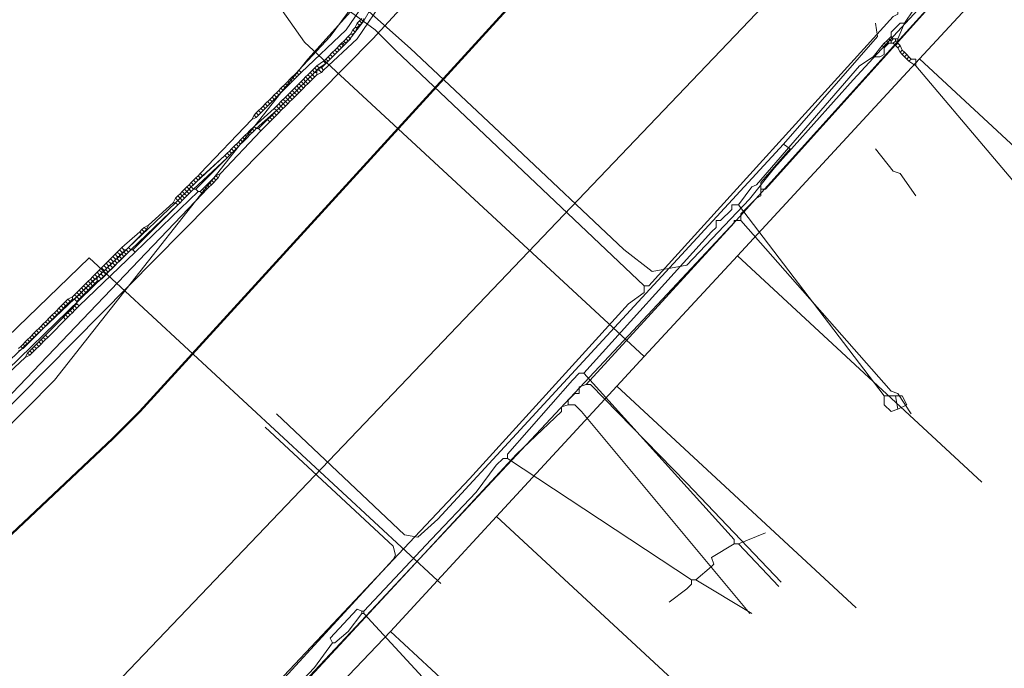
# Model space of a CAD drawing. Header units: metres. Extents: x 92810 to 93633, y 464687 to 465459.
# Tile 140 of 256: x 93062 to 93094, y 465016 to 465037. Entities that reach past the tile are written whole.
import ezdxf
from ezdxf.lldxf.tags import DXFTag

# ---------------------------------------------------------------- set-up
doc = ezdxf.new("R2010")
doc.units = ezdxf.units.M
for name, color, linetype, lineweight, transparency in [('B-OI-KL-DATA_KPN-G', 90, 'SI_B_DATA_KPN', 18, 0.4), ('B-OI-KL-DATA_ZIGGO BV-G', 90, 'SI_B_DATA_ZIGGO', 18, 0.4), ('B-OI-KL-ET_HS_LIANDER-G', 10, 'SI_B_ET_HS_LIANDON', 18, 0.4), ('B-OI-KL-ET_LS_LIANDER-G', 190, 'SI_B_ET_LS_LIANDER', 18, 0.4), ('B-OI-KL-ET_MS_LIANDER-G', 130, 'SI_B_ET_MS_LIANDER', 18, 0.4), ('B-OI-KL-GAS_HD_LIANDER-G', 30, 'SI_B_GAS_HD_LIANDER', 18, 0.4), ('B-OI-KL-GAS_LD_LIANDER-G', 30, 'SI_B_GAS_LD_LIANDER', 18, 0.4), ('B-WE-KL-DATA-G', 90, 'KL-DATA-N', 18, 0.4), ('B-WE-KL-WATER-G', 170, 'KL-WATER-N', 18, 0.4), ('V-WE-KL-WATER-G', 170, 'KL-WATER-V', 18, 0.3)]:
    doc.layers.add(name, color=color, linetype=linetype, lineweight=lineweight, transparency=transparency)
doc.styles.get("Standard").update_dxf_attribs({"font": 'isocp.shx'})
tags = doc.linetypes.add('KL-DATA-N', pattern='A,4,-1,[101,NLCS.SHX,S=0.5,R=0,X=0,Y=0],-1,4,-1,["D",Standard,S=1,R=0,X=-0.25,Y=-0.5],-1.5', length=12.5).pattern_tags.tags
tags[18] = DXFTag(74, 10)
doc.linetypes.add('KL-WATER-N', pattern='A,7,-0.5,[168,NLCS.SHX,S=0.75,R=0,X=0.75,Y=0],-2', length=9.5)
doc.linetypes.add('KL-WATER-V', pattern='A,3.5,[24,NLCS.SHX,S=0.5,R=0,X=0,Y=0],3.5,-0.5,[168,NLCS.SHX,S=0.75,R=0,X=0.75,Y=0],-2', length=9.5)
doc.linetypes.add('SI_B_DATA_KPN', pattern='A,5,-2,["KPN",Standard,S=1.5,R=0,X=-0.51,Y=-0.75],-8', length=15)
doc.linetypes.add('SI_B_DATA_ZIGGO', pattern='A,5,-2,["ZIGGO",Standard,S=1.5,R=0,X=-0.51,Y=-0.75],-9', length=16)
doc.linetypes.add('SI_B_ET_HS_LIANDON', pattern='A,5,-2,["LI-HS",Standard,S=1.5,R=0,X=-0.51,Y=-0.75],-10', length=17)
doc.linetypes.add('SI_B_ET_LS_LIANDER', pattern='A,5,-2,["LI-LS",Standard,S=1.5,R=0,X=-0.51,Y=-0.75],-10', length=17)
doc.linetypes.add('SI_B_ET_MS_LIANDER', pattern='A,5,-2,["LI-MS",Standard,S=1.5,R=0,X=-0.51,Y=-0.75],-10', length=17)
doc.linetypes.add('SI_B_GAS_HD_LIANDER', pattern='A,5,-2,["LI-G-HD",Standard,S=1.5,R=0,X=-0.51,Y=-0.75],-11', length=18)
doc.linetypes.add('SI_B_GAS_LD_LIANDER', pattern='A,5,-2,["LI-G-LD",Standard,S=1.5,R=0,X=-0.51,Y=-0.75],-11', length=18)

msp = doc.modelspace()

# ---------------------------------------------------------------- linework, layer by layer
at = {"layer": 'B-OI-KL-DATA_KPN-G', "flags": 128}
for points in [[(93090.321, 465037.107), (93090.321, 465036.893), (93090.179, 465036.821), (93082.393, 465028.25), (93082.25, 465028.25)], [(93072.893, 465036.964), (93073.679, 465036.393), (93074.321, 465035.75), (93082.25, 465028.25)]]:
    msp.add_lwpolyline(points, dxfattribs=at)
at = {"layer": 'B-OI-KL-DATA_KPN-G', "linetype": 'Continuous', "flags": 128}
for points in [[(93072.893, 465036.964), (93071.536, 465035.464), (93070.679, 465034.393), (93063.464, 465025.25), (93049.821, 465011.464), (93037.536, 465000.036), (93037.464, 464999.893), (93026.75, 464991.036)], [(93082.25, 465028.25), (93082.25, 465028.036), (93081.75, 465027.679), (93076.679, 465022.107), (93063.821, 465008.464), (93058.393, 465002.964), (93057.679, 465002.321), (93054.893, 464999.964), (93054.893, 464999.821), (93054.607, 464999.75), (93054.393, 464999.536), (93045.321, 464991.679), (93045.321, 464991.536), (93045.107, 464991.536), (93044.964, 464991.393), (93040.893, 464987.893), (93040.893, 464987.75)]]:
    msp.add_lwpolyline(points, dxfattribs=at)
at = {"layer": 'B-OI-KL-DATA_ZIGGO BV-G', "flags": 128}
for points in [[(93082.249, 465025.996), (93071.431, 465036.005), (93064.302, 465046.106)], [(93091.011, 465035.466), (93096.308, 465041.191)], [(93085.216, 465029.202), (93091.011, 465035.466)], [(93091.011, 465035.466), (93098, 465029)], [(93045.919, 465009.244), (93059.346, 465024.101), (93064.569, 465029.138), (93075.662, 465018.875)], [(93085.216, 465029.202), (93082.249, 465025.996)], [(93085.216, 465029.202), (93093, 465022)], [(93081.376, 465025.052), (93082.249, 465025.996)], [(93081.376, 465025.052), (93077.538, 465020.903)], [(93081.376, 465025.052), (93089, 465018)], [(93077.538, 465020.903), (93075.662, 465018.875)], [(93077.538, 465020.903), (93085, 465014)], [(93075.662, 465018.875), (93074.162, 465017.254)], [(93075.766, 465018.78), (93075.662, 465018.875)], [(93074.162, 465017.254), (93070.387, 465013.292)], [(93074.162, 465017.254), (93082, 465010)]]:
    msp.add_lwpolyline(points, dxfattribs=at)
at = {"layer": 'B-OI-KL-ET_HS_LIANDER-G', "flags": 128}
msp.add_lwpolyline([(93174.964, 465161.107), (93173.036, 465159.036), (93172.679, 465158.536), (93169.964, 465154.964), (93169.393, 465154.036), (93141.679, 465110.107), (93139.393, 465106.607), (93134.964, 465099.821), (93117.821, 465084.036), (93116.964, 465083.107), (93073.607, 465036.107), (93053.679, 465015.964), (93052.393, 465014.536), (93047.179, 465008.679), (93046.536, 465008.107), (93040.464, 465003.036), (93040.107, 465002.607), (93040.036, 465002.536)], dxfattribs=at)
at = {"layer": 'B-OI-KL-ET_LS_LIANDER-G'}
for p, q in [((93101.75, 465048.679), (93086.107, 465031.321)), ((93074.964, 465039.893), (93072.25, 465036.179)), ((93074.75, 465039.321), (93072.75, 465036.393)), ((93074.607, 465038.321), (93073.107, 465036.107)), ((93073.893, 465037.679), (93073.321, 465036.679)), ((93073.321, 465036.679), (93072.821, 465036.036)), ((93089.679, 465036.179), (93089.607, 465036.607)), ((93072.25, 465036.179), (93071.25, 465035.107)), ((93072.75, 465036.393), (93071.321, 465035.036)), ((93086.679, 465032.75), (93089.679, 465036.179)), ((93073.107, 465036.107), (93072.036, 465035.107)), ((93072.536, 465035.893), (93072.464, 465035.821)), ((93072.679, 465035.964), (93072.536, 465035.893)), ((93072.536, 465035.893), (93072.607, 465035.821)), ((93072.679, 465035.964), (93072.607, 465035.821)), ((93072.821, 465036.036), (93072.679, 465035.964)), ((93072.179, 465035.536), (93072.107, 465035.464)), ((93072.321, 465035.679), (93072.179, 465035.536)), ((93072.179, 465035.536), (93072.25, 465035.464)), ((93072.25, 465035.607), (93072.321, 465035.536)), ((93072.321, 465035.536), (93072.25, 465035.464)), ((93072.393, 465035.75), (93072.321, 465035.679)), ((93072.321, 465035.679), (93072.393, 465035.607)), ((93072.393, 465035.607), (93072.321, 465035.536)), ((93072.464, 465035.821), (93072.393, 465035.75)), ((93072.393, 465035.75), (93072.464, 465035.679)), ((93072.464, 465035.679), (93072.393, 465035.607)), ((93072.464, 465035.821), (93072.536, 465035.75)), ((93072.536, 465035.75), (93072.464, 465035.679)), ((93072.607, 465035.821), (93072.536, 465035.75)), ((93071.821, 465035.25), (93071.679, 465035.107)), ((93072.036, 465035.393), (93071.821, 465035.25)), ((93071.821, 465035.25), (93071.893, 465035.179)), ((93072.179, 465035.393), (93071.964, 465035.179)), ((93072.107, 465035.464), (93072.036, 465035.393)), ((93072.036, 465035.393), (93072.107, 465035.321)), ((93072.107, 465035.464), (93072.179, 465035.393)), ((93072.25, 465035.464), (93072.179, 465035.393)), ((93071.107, 465034.964), (93071.036, 465034.893)), ((93071.179, 465035.036), (93071.107, 465034.964)), ((93071.107, 465034.964), (93071.179, 465034.893)), ((93071.25, 465035.107), (93071.179, 465035.036)), ((93071.179, 465035.036), (93071.25, 465034.964)), ((93071.25, 465034.964), (93071.179, 465034.893)), ((93071.25, 465035.107), (93071.321, 465035.036)), ((93071.321, 465035.036), (93071.25, 465034.964)), ((93071.536, 465034.964), (93071.464, 465034.893)), ((93071.607, 465035.036), (93071.536, 465034.964)), ((93071.536, 465034.964), (93071.607, 465034.893)), ((93071.679, 465035.107), (93071.607, 465035.036)), ((93071.607, 465035.036), (93071.679, 465034.964)), ((93071.679, 465034.964), (93071.607, 465034.893)), ((93071.679, 465035.107), (93071.75, 465035.036)), ((93071.75, 465035.036), (93071.679, 465034.964)), ((93071.679, 465034.964), (93071.75, 465034.893)), ((93071.821, 465034.964), (93071.679, 465034.821)), ((93071.75, 465035.179), (93071.821, 465035.107)), ((93071.75, 465035.036), (93071.821, 465035.036)), ((93071.821, 465035.107), (93071.893, 465035.107)), ((93071.821, 465035.107), (93071.821, 465034.964)), ((93071.964, 465035.036), (93071.821, 465034.964)), ((93071.893, 465035.179), (93071.964, 465035.179)), ((93071.893, 465035.179), (93071.893, 465035.107)), ((93071.893, 465035.107), (93071.964, 465035.036)), ((93071.964, 465035.179), (93072.036, 465035.107)), ((93072.036, 465035.107), (93071.964, 465035.036)), ((93070.821, 465034.679), (93070.679, 465034.536)), ((93070.75, 465034.607), (93070.821, 465034.536)), ((93070.893, 465034.75), (93070.821, 465034.679)), ((93070.821, 465034.679), (93070.893, 465034.607)), ((93070.893, 465034.607), (93070.821, 465034.536)), ((93070.964, 465034.821), (93070.893, 465034.75)), ((93070.893, 465034.75), (93070.964, 465034.679)), ((93070.964, 465034.679), (93070.893, 465034.607)), ((93071.036, 465034.893), (93070.964, 465034.821)), ((93070.964, 465034.821), (93071.036, 465034.75)), ((93071.036, 465034.75), (93070.964, 465034.679)), ((93071.036, 465034.893), (93071.107, 465034.821)), ((93071.107, 465034.821), (93071.036, 465034.75)), ((93071.179, 465034.893), (93071.107, 465034.821)), ((93071.179, 465034.607), (93071.107, 465034.536)), ((93071.321, 465034.75), (93071.179, 465034.607)), ((93071.179, 465034.607), (93071.25, 465034.536)), ((93071.25, 465034.679), (93071.321, 465034.607)), ((93071.321, 465034.607), (93071.25, 465034.536)), ((93071.393, 465034.821), (93071.321, 465034.75)), ((93071.321, 465034.75), (93071.393, 465034.679)), ((93071.393, 465034.679), (93071.321, 465034.607)), ((93071.321, 465034.607), (93071.393, 465034.536)), ((93071.464, 465034.893), (93071.393, 465034.821)), ((93071.393, 465034.821), (93071.464, 465034.75)), ((93071.464, 465034.75), (93071.393, 465034.679)), ((93071.393, 465034.679), (93071.464, 465034.607)), ((93071.464, 465034.607), (93071.393, 465034.536)), ((93071.464, 465034.893), (93071.536, 465034.821)), ((93071.536, 465034.821), (93071.464, 465034.75)), ((93071.464, 465034.75), (93071.536, 465034.679)), ((93071.536, 465034.679), (93071.464, 465034.607)), ((93071.607, 465034.893), (93071.536, 465034.821)), ((93071.536, 465034.821), (93071.607, 465034.75)), ((93071.607, 465034.75), (93071.536, 465034.679)), ((93071.607, 465034.893), (93071.679, 465034.821)), ((93071.679, 465034.821), (93071.607, 465034.75)), ((93070.464, 465034.321), (93070.393, 465034.25)), ((93070.536, 465034.393), (93070.464, 465034.321)), ((93070.464, 465034.321), (93070.536, 465034.25)), ((93070.607, 465034.464), (93070.536, 465034.393)), ((93070.536, 465034.393), (93070.607, 465034.321)), ((93070.607, 465034.321), (93070.536, 465034.25)), ((93070.679, 465034.536), (93070.607, 465034.464)), ((93070.607, 465034.464), (93070.679, 465034.393)), ((93070.679, 465034.393), (93070.607, 465034.321)), ((93070.679, 465034.536), (93070.75, 465034.464)), ((93070.75, 465034.464), (93070.679, 465034.393)), ((93070.821, 465034.536), (93070.75, 465034.464)), ((93070.893, 465034.321), (93070.821, 465034.25)), ((93070.964, 465034.393), (93070.893, 465034.321)), ((93070.893, 465034.321), (93070.964, 465034.25)), ((93071.036, 465034.464), (93070.964, 465034.393)), ((93070.964, 465034.393), (93071.036, 465034.321)), ((93071.036, 465034.321), (93070.964, 465034.25)), ((93071.107, 465034.536), (93071.036, 465034.464)), ((93071.036, 465034.464), (93071.107, 465034.393)), ((93071.107, 465034.393), (93071.036, 465034.321)), ((93071.036, 465034.321), (93071.107, 465034.25)), ((93071.107, 465034.536), (93071.179, 465034.464)), ((93071.179, 465034.464), (93071.107, 465034.393)), ((93071.107, 465034.393), (93071.179, 465034.321)), ((93071.179, 465034.321), (93071.107, 465034.25)), ((93071.25, 465034.536), (93071.179, 465034.464)), ((93071.179, 465034.464), (93071.25, 465034.393)), ((93071.321, 465034.464), (93071.179, 465034.321)), ((93071.25, 465034.536), (93071.321, 465034.464)), ((93071.393, 465034.536), (93071.321, 465034.464)), ((93070.107, 465033.964), (93070.036, 465033.893)), ((93070.179, 465034.036), (93070.107, 465033.964)), ((93070.107, 465033.964), (93070.179, 465033.893)), ((93070.321, 465034.179), (93070.179, 465034.036)), ((93070.179, 465034.036), (93070.25, 465033.964)), ((93070.25, 465033.964), (93070.179, 465033.893)), ((93070.25, 465034.107), (93070.321, 465034.036)), ((93070.321, 465034.036), (93070.25, 465033.964)), ((93070.393, 465034.25), (93070.321, 465034.179)), ((93070.321, 465034.179), (93070.393, 465034.107)), ((93070.393, 465034.107), (93070.321, 465034.036)), ((93070.393, 465034.25), (93070.464, 465034.179)), ((93070.464, 465034.179), (93070.393, 465034.107)), ((93070.536, 465034.25), (93070.464, 465034.179)), ((93070.536, 465033.964), (93070.464, 465033.893)), ((93070.607, 465034.036), (93070.536, 465033.964)), ((93070.536, 465033.964), (93070.607, 465033.893)), ((93070.679, 465034.107), (93070.607, 465034.036)), ((93070.607, 465034.036), (93070.679, 465033.964)), ((93070.679, 465033.964), (93070.607, 465033.893)), ((93070.821, 465034.25), (93070.679, 465034.107)), ((93070.679, 465034.107), (93070.75, 465034.036)), ((93070.75, 465034.036), (93070.679, 465033.964)), ((93070.679, 465033.964), (93070.75, 465033.893)), ((93070.821, 465033.964), (93070.679, 465033.821)), ((93070.75, 465034.179), (93070.821, 465034.107)), ((93070.821, 465034.107), (93070.75, 465034.036)), ((93070.75, 465034.036), (93070.821, 465033.964)), ((93070.821, 465034.25), (93070.893, 465034.179)), ((93070.893, 465034.179), (93070.821, 465034.107)), ((93070.821, 465034.107), (93070.893, 465034.036)), ((93070.893, 465034.036), (93070.821, 465033.964)), ((93070.964, 465034.25), (93070.893, 465034.179)), ((93070.893, 465034.179), (93070.964, 465034.107)), ((93070.964, 465034.107), (93070.893, 465034.036)), ((93070.964, 465034.25), (93071.036, 465034.179)), ((93071.036, 465034.179), (93070.964, 465034.107)), ((93071.107, 465034.25), (93071.036, 465034.179)), ((93069.821, 465033.679), (93069.75, 465033.536)), ((93070.464, 465033.893), (93069.821, 465033.321)), ((93069.893, 465033.75), (93069.821, 465033.679)), ((93069.821, 465033.679), (93069.893, 465033.607)), ((93069.964, 465033.821), (93069.893, 465033.75)), ((93069.893, 465033.75), (93069.964, 465033.679)), ((93069.964, 465033.679), (93069.893, 465033.607)), ((93070.036, 465033.893), (93069.964, 465033.821)), ((93069.964, 465033.821), (93070.036, 465033.75)), ((93070.036, 465033.75), (93069.964, 465033.679)), ((93070.036, 465033.893), (93070.107, 465033.821)), ((93070.107, 465033.821), (93070.036, 465033.75)), ((93070.179, 465033.893), (93070.107, 465033.821)), ((93070.393, 465033.679), (93070.321, 465033.607)), ((93070.464, 465033.75), (93070.393, 465033.679)), ((93070.393, 465033.679), (93070.464, 465033.607)), ((93070.464, 465033.893), (93070.536, 465033.821)), ((93070.536, 465033.821), (93070.464, 465033.75)), ((93070.464, 465033.75), (93070.536, 465033.679)), ((93070.536, 465033.679), (93070.464, 465033.607)), ((93070.607, 465033.893), (93070.536, 465033.821)), ((93070.536, 465033.821), (93070.607, 465033.75)), ((93070.607, 465033.75), (93070.536, 465033.679)), ((93070.607, 465033.893), (93070.679, 465033.821)), ((93070.679, 465033.821), (93070.607, 465033.75)), ((93069.75, 465033.536), (93068.107, 465031.821)), ((93069.893, 465033.607), (93069.75, 465033.536)), ((93070.25, 465033.536), (93069.964, 465033.25)), ((93070.321, 465033.464), (93070.036, 465033.179)), ((93070.321, 465033.607), (93070.25, 465033.536)), ((93070.25, 465033.536), (93070.321, 465033.464)), ((93070.321, 465033.607), (93070.393, 465033.536)), ((93070.393, 465033.536), (93070.321, 465033.464)), ((93070.464, 465033.607), (93070.393, 465033.536)), ((93070.036, 465033.179), (93068.75, 465031.821)), ((93069.536, 465033.036), (93069.464, 465032.964)), ((93069.607, 465033.107), (93069.536, 465033.036)), ((93069.536, 465033.036), (93069.607, 465032.964)), ((93069.679, 465033.179), (93069.607, 465033.107)), ((93069.607, 465033.107), (93069.679, 465033.036)), ((93069.679, 465033.036), (93069.607, 465032.964)), ((93069.821, 465033.321), (93069.679, 465033.179)), ((93069.679, 465033.179), (93069.75, 465033.107)), ((93069.821, 465033.179), (93069.679, 465033.036)), ((93069.75, 465033.25), (93069.821, 465033.179)), ((93069.821, 465033.321), (93069.893, 465033.25)), ((93069.893, 465033.25), (93069.821, 465033.179)), ((93069.893, 465033.25), (93069.964, 465033.25)), ((93069.964, 465033.25), (93070.036, 465033.179)), ((93069.321, 465032.821), (93069.179, 465032.679)), ((93069.25, 465032.75), (93069.321, 465032.679)), ((93069.393, 465032.893), (93069.321, 465032.821)), ((93069.321, 465032.821), (93069.393, 465032.75)), ((93069.393, 465032.75), (93069.321, 465032.679)), ((93069.464, 465032.964), (93069.393, 465032.893)), ((93069.393, 465032.893), (93069.464, 465032.821)), ((93069.464, 465032.821), (93069.393, 465032.75)), ((93069.464, 465032.964), (93069.536, 465032.893)), ((93069.536, 465032.893), (93069.464, 465032.821)), ((93069.607, 465032.964), (93069.536, 465032.893)), ((93086.679, 465032.75), (93075.679, 465020.821)), ((93086.679, 465032.75), (93086.893, 465032.607)), ((93069.036, 465032.393), (93067.964, 465031.321)), ((93068.893, 465032.393), (93068.179, 465031.75)), ((93068.964, 465032.464), (93068.893, 465032.393)), ((93068.893, 465032.393), (93068.964, 465032.321)), ((93069.036, 465032.536), (93068.964, 465032.464)), ((93068.964, 465032.464), (93069.036, 465032.393)), ((93069.107, 465032.607), (93069.036, 465032.536)), ((93069.036, 465032.536), (93069.107, 465032.464)), ((93069.107, 465032.464), (93069.036, 465032.393)), ((93069.179, 465032.679), (93069.107, 465032.607)), ((93069.107, 465032.607), (93069.179, 465032.536)), ((93069.179, 465032.536), (93069.107, 465032.464)), ((93069.179, 465032.679), (93069.25, 465032.607)), ((93069.321, 465032.679), (93069.179, 465032.536)), ((93086.893, 465032.607), (93085.964, 465031.536)), ((93089.607, 465032.607), (93090.179, 465031.893)), ((93068.107, 465031.821), (93068.036, 465031.75)), ((93068.107, 465031.821), (93068.179, 465031.75)), ((93068.75, 465031.821), (93068.607, 465031.75)), ((93068.75, 465031.821), (93068.679, 465031.679)), ((93090.179, 465031.893), (93090.393, 465031.821)), ((93090.393, 465031.821), (93090.893, 465031.107)), ((93067.75, 465031.464), (93067.679, 465031.393)), ((93067.821, 465031.536), (93067.75, 465031.464)), ((93067.75, 465031.464), (93067.821, 465031.393)), ((93067.893, 465031.607), (93067.821, 465031.536)), ((93067.821, 465031.536), (93067.893, 465031.464)), ((93067.893, 465031.464), (93067.821, 465031.393)), ((93067.964, 465031.679), (93067.893, 465031.607)), ((93067.893, 465031.607), (93067.964, 465031.536)), ((93067.964, 465031.536), (93067.893, 465031.464)), ((93068.036, 465031.75), (93067.964, 465031.679)), ((93067.964, 465031.679), (93068.036, 465031.607)), ((93068.036, 465031.607), (93067.964, 465031.536)), ((93068.036, 465031.75), (93068.107, 465031.679)), ((93068.107, 465031.679), (93068.036, 465031.607)), ((93068.179, 465031.75), (93068.107, 465031.679)), ((93068.321, 465031.464), (93068.179, 465031.321)), ((93068.393, 465031.536), (93068.321, 465031.464)), ((93068.321, 465031.464), (93068.393, 465031.393)), ((93068.464, 465031.607), (93068.393, 465031.536)), ((93068.393, 465031.536), (93068.464, 465031.464)), ((93068.464, 465031.464), (93068.393, 465031.393)), ((93068.536, 465031.679), (93068.464, 465031.607)), ((93068.464, 465031.607), (93068.536, 465031.536)), ((93068.536, 465031.536), (93068.464, 465031.464)), ((93068.607, 465031.75), (93068.536, 465031.679)), ((93068.536, 465031.679), (93068.607, 465031.607)), ((93068.607, 465031.607), (93068.536, 465031.536)), ((93068.607, 465031.75), (93068.679, 465031.679)), ((93068.679, 465031.679), (93068.607, 465031.607)), ((93085.964, 465031.536), (93085.964, 465031.107)), ((93068.179, 465031.179), (93047.75, 465009.821)), ((93068.036, 465031.25), (93066.036, 465029.321)), ((93067.464, 465031.179), (93067.393, 465031.107)), ((93067.536, 465031.25), (93067.464, 465031.179)), ((93067.464, 465031.179), (93067.536, 465031.107)), ((93067.607, 465031.321), (93067.536, 465031.25)), ((93067.536, 465031.25), (93067.607, 465031.179)), ((93067.607, 465031.179), (93067.536, 465031.107)), ((93067.679, 465031.393), (93067.607, 465031.321)), ((93067.607, 465031.321), (93067.679, 465031.25)), ((93067.679, 465031.25), (93067.607, 465031.179)), ((93067.607, 465031.179), (93067.679, 465031.107)), ((93067.679, 465031.393), (93067.821, 465031.25)), ((93067.821, 465031.393), (93067.679, 465031.25)), ((93067.679, 465031.25), (93067.75, 465031.179)), ((93067.821, 465031.25), (93067.679, 465031.107)), ((93067.821, 465031.393), (93067.893, 465031.321)), ((93067.893, 465031.321), (93067.821, 465031.25)), ((93067.893, 465031.321), (93067.964, 465031.321)), ((93067.964, 465031.321), (93068.036, 465031.25)), ((93068.036, 465031.25), (93068.107, 465031.25)), ((93068.179, 465031.321), (93068.107, 465031.25)), ((93068.107, 465031.25), (93068.179, 465031.179)), ((93068.179, 465031.321), (93068.25, 465031.25)), ((93068.321, 465031.321), (93068.179, 465031.179)), ((93068.25, 465031.393), (93068.321, 465031.321)), ((93068.393, 465031.393), (93068.321, 465031.321)), ((93086.107, 465031.321), (93085.964, 465031.321)), ((93067.393, 465030.821), (93065.964, 465029.393)), ((93067.25, 465030.893), (93066.464, 465030.179)), ((93067.321, 465031.036), (93067.25, 465030.893)), ((93067.25, 465030.893), (93067.321, 465030.893)), ((93067.393, 465031.107), (93067.321, 465031.036)), ((93067.321, 465031.036), (93067.393, 465030.964)), ((93067.393, 465030.964), (93067.321, 465030.893)), ((93067.321, 465030.893), (93067.393, 465030.821)), ((93067.393, 465031.107), (93067.464, 465031.036)), ((93067.464, 465031.036), (93067.393, 465030.964)), ((93067.393, 465030.964), (93067.464, 465030.893)), ((93067.464, 465030.893), (93067.393, 465030.821)), ((93067.536, 465031.107), (93067.464, 465031.036)), ((93067.464, 465031.036), (93067.536, 465030.964)), ((93067.536, 465030.964), (93067.464, 465030.893)), ((93067.536, 465031.107), (93067.607, 465031.036)), ((93067.607, 465031.036), (93067.536, 465030.964)), ((93067.679, 465031.107), (93067.607, 465031.036)), ((93085.821, 465031.036), (93085.321, 465030.536)), ((93085.964, 465031.107), (93085.821, 465031.036)), ((93085.321, 465030.536), (93085.321, 465030.321)), ((93085.107, 465030.25), (93080.393, 465025.107)), ((93085.321, 465030.321), (93085.107, 465030.321)), ((93085.107, 465030.321), (93085.107, 465030.25)), ((93085.321, 465030.321), (93090.107, 465024.893)), ((93066.179, 465029.964), (93065.607, 465029.464)), ((93066.25, 465029.893), (93065.821, 465029.464)), ((93066.25, 465030.036), (93066.179, 465029.964)), ((93066.179, 465029.964), (93066.25, 465029.893)), ((93066.321, 465030.107), (93066.25, 465030.036)), ((93066.25, 465030.036), (93066.321, 465029.964)), ((93066.321, 465029.964), (93066.25, 465029.893)), ((93066.464, 465030.179), (93066.321, 465030.107)), ((93066.321, 465030.107), (93066.393, 465030.036)), ((93066.393, 465030.036), (93066.321, 465029.964)), ((93066.464, 465030.179), (93066.393, 465030.036)), ((93066.036, 465029.321), (93064.25, 465027.607)), ((93065.464, 465029.321), (93065.393, 465029.25)), ((93065.536, 465029.393), (93065.464, 465029.321)), ((93065.464, 465029.321), (93065.536, 465029.25)), ((93065.607, 465029.464), (93065.536, 465029.393)), ((93065.536, 465029.393), (93065.607, 465029.321)), ((93065.607, 465029.464), (93065.679, 465029.393)), ((93065.607, 465029.321), (93065.679, 465029.321)), ((93065.607, 465029.321), (93065.607, 465029.25)), ((93065.679, 465029.393), (93065.75, 465029.393)), ((93065.679, 465029.393), (93065.679, 465029.321)), ((93065.679, 465029.321), (93065.75, 465029.25)), ((93065.821, 465029.321), (93065.679, 465029.179)), ((93065.821, 465029.464), (93065.75, 465029.393)), ((93065.75, 465029.393), (93065.821, 465029.321)), ((93065.821, 465029.464), (93065.893, 465029.393)), ((93065.893, 465029.393), (93065.821, 465029.321)), ((93065.893, 465029.393), (93065.964, 465029.393)), ((93065.964, 465029.393), (93066.036, 465029.321)), ((93065.107, 465028.964), (93065.036, 465028.893)), ((93065.179, 465029.036), (93065.107, 465028.964)), ((93065.107, 465028.964), (93065.179, 465028.893)), ((93065.321, 465029.179), (93065.179, 465029.036)), ((93065.179, 465029.036), (93065.25, 465028.964)), ((93065.25, 465029.107), (93065.321, 465029.036)), ((93065.25, 465028.964), (93065.321, 465028.964)), ((93065.25, 465028.964), (93065.25, 465028.893)), ((93065.393, 465029.25), (93065.321, 465029.179)), ((93065.321, 465029.179), (93065.393, 465029.107)), ((93065.321, 465029.036), (93065.393, 465029.036)), ((93065.321, 465029.036), (93065.321, 465028.964)), ((93065.321, 465028.964), (93065.393, 465028.893)), ((93065.393, 465029.25), (93065.464, 465029.179)), ((93065.393, 465029.107), (93065.464, 465029.107)), ((93065.393, 465029.107), (93065.393, 465029.036)), ((93065.393, 465029.036), (93065.464, 465028.964)), ((93065.464, 465028.964), (93065.393, 465028.893)), ((93065.464, 465029.179), (93065.536, 465029.179)), ((93065.464, 465029.179), (93065.464, 465029.107)), ((93065.464, 465029.107), (93065.536, 465029.036)), ((93065.536, 465029.036), (93065.464, 465028.964)), ((93065.536, 465029.25), (93065.607, 465029.25)), ((93065.536, 465029.25), (93065.536, 465029.179)), ((93065.536, 465029.179), (93065.607, 465029.107)), ((93065.607, 465029.107), (93065.536, 465029.036)), ((93065.607, 465029.25), (93065.679, 465029.179)), ((93065.679, 465029.179), (93065.607, 465029.107)), ((93064.821, 465028.679), (93064.679, 465028.536)), ((93064.893, 465028.75), (93064.821, 465028.679)), ((93064.821, 465028.679), (93064.893, 465028.607)), ((93064.964, 465028.821), (93064.893, 465028.75)), ((93064.893, 465028.75), (93064.964, 465028.679)), ((93065.036, 465028.893), (93064.964, 465028.821)), ((93064.964, 465028.821), (93065.036, 465028.75)), ((93064.964, 465028.679), (93065.036, 465028.679)), ((93064.964, 465028.679), (93064.964, 465028.607)), ((93065.036, 465028.893), (93065.107, 465028.821)), ((93065.036, 465028.75), (93065.107, 465028.75)), ((93065.036, 465028.75), (93065.036, 465028.679)), ((93065.036, 465028.679), (93065.107, 465028.607)), ((93065.107, 465028.821), (93065.179, 465028.821)), ((93065.107, 465028.821), (93065.107, 465028.75)), ((93065.107, 465028.75), (93065.179, 465028.679)), ((93065.179, 465028.679), (93065.107, 465028.607)), ((93065.179, 465028.893), (93065.25, 465028.893)), ((93065.179, 465028.893), (93065.179, 465028.821)), ((93065.179, 465028.821), (93065.25, 465028.75)), ((93065.321, 465028.821), (93065.179, 465028.679)), ((93065.25, 465028.893), (93065.321, 465028.821)), ((93065.393, 465028.893), (93065.321, 465028.821)), ((93064.464, 465028.321), (93064.393, 465028.25)), ((93064.536, 465028.393), (93064.464, 465028.321)), ((93064.464, 465028.321), (93064.536, 465028.25)), ((93064.607, 465028.464), (93064.536, 465028.393)), ((93064.536, 465028.393), (93064.607, 465028.321)), ((93064.607, 465028.321), (93064.536, 465028.25)), ((93064.679, 465028.536), (93064.607, 465028.464)), ((93064.607, 465028.464), (93064.679, 465028.393)), ((93064.679, 465028.393), (93064.607, 465028.321)), ((93064.607, 465028.321), (93064.679, 465028.25)), ((93064.679, 465028.536), (93064.75, 465028.464)), ((93064.75, 465028.464), (93064.679, 465028.393)), ((93064.679, 465028.393), (93064.75, 465028.321)), ((93064.821, 465028.393), (93064.679, 465028.25)), ((93064.75, 465028.607), (93064.821, 465028.536)), ((93064.75, 465028.464), (93064.821, 465028.464)), ((93064.821, 465028.536), (93064.893, 465028.536)), ((93064.821, 465028.536), (93064.821, 465028.393)), ((93064.964, 465028.464), (93064.821, 465028.393)), ((93064.893, 465028.607), (93064.964, 465028.607)), ((93064.893, 465028.607), (93064.893, 465028.536)), ((93064.893, 465028.536), (93064.964, 465028.464)), ((93064.964, 465028.607), (93065.036, 465028.536)), ((93065.036, 465028.536), (93064.964, 465028.464)), ((93065.107, 465028.607), (93065.036, 465028.536)), ((93064.179, 465028.036), (93064.107, 465027.964)), ((93064.321, 465028.179), (93064.179, 465028.036)), ((93064.179, 465028.036), (93064.25, 465027.964)), ((93064.25, 465028.107), (93064.321, 465028.036)), ((93064.321, 465028.036), (93064.25, 465027.964)), ((93064.393, 465028.25), (93064.321, 465028.179)), ((93064.321, 465028.179), (93064.393, 465028.107)), ((93064.393, 465028.107), (93064.321, 465028.036)), ((93064.321, 465028.036), (93064.393, 465027.964)), ((93064.393, 465028.25), (93064.464, 465028.179)), ((93064.464, 465028.179), (93064.393, 465028.107)), ((93064.393, 465028.107), (93064.464, 465028.036)), ((93064.464, 465028.036), (93064.393, 465027.964)), ((93064.536, 465028.25), (93064.464, 465028.179)), ((93064.464, 465028.179), (93064.536, 465028.107)), ((93064.536, 465028.107), (93064.464, 465028.036)), ((93064.536, 465028.25), (93064.607, 465028.179)), ((93064.607, 465028.179), (93064.536, 465028.107)), ((93064.679, 465028.25), (93064.607, 465028.179)), ((93063.821, 465027.75), (93063.679, 465027.607)), ((93063.893, 465027.821), (93063.821, 465027.75)), ((93063.821, 465027.75), (93063.893, 465027.679)), ((93064.036, 465027.893), (93063.893, 465027.821)), ((93063.893, 465027.821), (93063.964, 465027.75)), ((93063.964, 465027.75), (93063.893, 465027.679)), ((93064.036, 465027.821), (93063.964, 465027.75)), ((93064.107, 465027.964), (93064.036, 465027.893)), ((93064.036, 465027.893), (93064.036, 465027.821)), ((93064.036, 465027.821), (93064.107, 465027.821)), ((93064.107, 465027.964), (93064.179, 465027.893)), ((93064.179, 465027.893), (93064.107, 465027.821)), ((93064.107, 465027.821), (93064.179, 465027.75)), ((93064.25, 465027.964), (93064.179, 465027.893)), ((93064.179, 465027.893), (93064.25, 465027.821)), ((93064.321, 465027.893), (93064.179, 465027.75)), ((93064.179, 465027.75), (93064.179, 465027.679)), ((93064.25, 465027.964), (93064.321, 465027.893)), ((93064.393, 465027.964), (93064.321, 465027.893)), ((93063.464, 465027.393), (93063.393, 465027.321)), ((93063.536, 465027.464), (93063.464, 465027.393)), ((93063.464, 465027.393), (93063.536, 465027.321)), ((93063.607, 465027.536), (93063.536, 465027.464)), ((93063.536, 465027.464), (93063.607, 465027.393)), ((93063.607, 465027.393), (93063.536, 465027.321)), ((93063.679, 465027.607), (93063.607, 465027.536)), ((93063.607, 465027.536), (93063.679, 465027.464)), ((93063.679, 465027.464), (93063.607, 465027.393)), ((93063.679, 465027.607), (93063.75, 465027.536)), ((93063.75, 465027.536), (93063.679, 465027.464)), ((93063.75, 465027.679), (93063.821, 465027.607)), ((93063.821, 465027.607), (93063.75, 465027.536)), ((93063.893, 465027.679), (93063.821, 465027.607)), ((93063.893, 465027.393), (93063.821, 465027.321)), ((93063.964, 465027.464), (93063.893, 465027.393)), ((93063.893, 465027.393), (93063.964, 465027.321)), ((93064.036, 465027.536), (93063.964, 465027.464)), ((93063.964, 465027.464), (93064.036, 465027.393)), ((93064.036, 465027.393), (93063.964, 465027.321)), ((93064.107, 465027.607), (93064.036, 465027.536)), ((93064.036, 465027.536), (93064.107, 465027.464)), ((93064.107, 465027.464), (93064.036, 465027.393)), ((93064.179, 465027.679), (93064.107, 465027.607)), ((93064.107, 465027.607), (93064.179, 465027.536)), ((93064.179, 465027.536), (93064.107, 465027.464)), ((93064.179, 465027.679), (93064.25, 465027.607)), ((93064.25, 465027.607), (93064.179, 465027.536)), ((93063.75, 465027.25), (93063.107, 465026.607)), ((93063.179, 465027.107), (93063.107, 465027.036)), ((93063.321, 465027.25), (93063.179, 465027.107)), ((93063.179, 465027.107), (93063.25, 465027.036)), ((93063.893, 465027.25), (93063.25, 465026.607)), ((93063.25, 465027.179), (93063.321, 465027.107)), ((93063.321, 465027.107), (93063.25, 465027.036)), ((93063.393, 465027.321), (93063.321, 465027.25)), ((93063.321, 465027.25), (93063.393, 465027.179)), ((93063.393, 465027.179), (93063.321, 465027.107)), ((93063.393, 465027.321), (93063.464, 465027.25)), ((93063.464, 465027.25), (93063.393, 465027.179)), ((93063.536, 465027.321), (93063.464, 465027.25)), ((93063.821, 465027.321), (93063.75, 465027.25)), ((93063.75, 465027.25), (93063.821, 465027.179)), ((93063.821, 465027.321), (93063.893, 465027.25)), ((93063.964, 465027.321), (93063.893, 465027.25)), ((93062.821, 465026.75), (93062.679, 465026.607)), ((93062.893, 465026.821), (93062.821, 465026.75)), ((93062.821, 465026.75), (93062.893, 465026.679)), ((93062.964, 465026.893), (93062.893, 465026.821)), ((93062.893, 465026.821), (93062.964, 465026.75)), ((93062.964, 465026.75), (93062.893, 465026.679)), ((93063.036, 465026.964), (93062.964, 465026.893)), ((93062.964, 465026.893), (93063.036, 465026.821)), ((93063.036, 465026.821), (93062.964, 465026.75)), ((93063.107, 465027.036), (93063.036, 465026.964)), ((93063.036, 465026.964), (93063.107, 465026.893)), ((93063.107, 465026.893), (93063.036, 465026.821)), ((93063.107, 465027.036), (93063.179, 465026.964)), ((93063.179, 465026.964), (93063.107, 465026.893)), ((93063.25, 465027.036), (93063.179, 465026.964)), ((93062.536, 465026.464), (93062.464, 465026.393)), ((93062.607, 465026.536), (93062.536, 465026.464)), ((93062.536, 465026.464), (93062.607, 465026.393)), ((93062.679, 465026.607), (93062.607, 465026.536)), ((93062.607, 465026.536), (93062.679, 465026.464)), ((93062.679, 465026.464), (93062.607, 465026.393)), ((93062.679, 465026.607), (93062.75, 465026.536)), ((93062.75, 465026.536), (93062.679, 465026.464)), ((93062.75, 465026.679), (93062.821, 465026.607)), ((93062.821, 465026.607), (93062.75, 465026.536)), ((93062.893, 465026.679), (93062.821, 465026.607)), ((93062.964, 465026.464), (93062.893, 465026.393)), ((93063.036, 465026.536), (93062.964, 465026.464)), ((93062.964, 465026.464), (93063.036, 465026.393)), ((93063.107, 465026.607), (93063.036, 465026.536)), ((93063.036, 465026.536), (93063.107, 465026.464)), ((93063.107, 465026.464), (93063.036, 465026.393)), ((93063.107, 465026.607), (93063.179, 465026.536)), ((93063.179, 465026.536), (93063.107, 465026.464)), ((93063.179, 465026.679), (93063.25, 465026.607)), ((93063.25, 465026.607), (93063.179, 465026.536)), ((93062.393, 465026.321), (93062.321, 465026.25)), ((93062.464, 465026.25), (93062.321, 465026.179)), ((93062.464, 465026.393), (93062.393, 465026.321)), ((93062.393, 465026.321), (93062.464, 465026.25)), ((93062.464, 465026.393), (93062.536, 465026.321)), ((93062.536, 465026.321), (93062.464, 465026.25)), ((93062.607, 465026.393), (93062.536, 465026.321)), ((93062.679, 465026.179), (93062.607, 465026.107)), ((93062.821, 465026.321), (93062.679, 465026.179)), ((93062.679, 465026.179), (93062.75, 465026.107)), ((93062.821, 465026.179), (93062.679, 465026.036)), ((93062.75, 465026.25), (93062.821, 465026.179)), ((93062.893, 465026.393), (93062.821, 465026.321)), ((93062.821, 465026.321), (93062.893, 465026.25)), ((93062.893, 465026.25), (93062.821, 465026.179)), ((93062.893, 465026.393), (93062.964, 465026.321)), ((93062.964, 465026.321), (93062.893, 465026.25)), ((93063.036, 465026.393), (93062.964, 465026.321)), ((93062.536, 465025.964), (93061.536, 465025.036)), ((93062.607, 465026.107), (93062.536, 465025.964)), ((93062.679, 465026.036), (93062.536, 465025.964)), ((93062.607, 465026.107), (93062.679, 465026.036)), ((93080.393, 465025.107), (93080.179, 465025.036)), ((93080.179, 465025.036), (93080.179, 465024.821)), ((93080.393, 465025.107), (93080.536, 465025.107)), ((93080.536, 465025.107), (93083.607, 465021.964)), ((93090.107, 465024.893), (93090.321, 465024.821)), ((93080.036, 465024.821), (93079.821, 465024.607)), ((93079.821, 465024.607), (93079.821, 465024.464)), ((93080.179, 465024.821), (93080.036, 465024.821)), ((93090.321, 465024.821), (93090.75, 465024.179)), ((93079.607, 465024.25), (93078.179, 465022.893)), ((93079.821, 465024.464), (93079.607, 465024.393)), ((93079.607, 465024.393), (93079.607, 465024.25)), ((93079.821, 465024.464), (93080.036, 465024.464)), ((93080.036, 465024.464), (93080.25, 465024.25)), ((93080.25, 465024.25), (93085.607, 465017.821)), ((93074.607, 465020.321), (93070.536, 465024.179)), ((93070.179, 465023.75), (93074.25, 465019.964)), ((93078.179, 465022.893), (93064.321, 465007.964)), ((93083.607, 465021.964), (93086.607, 465018.821)), ((93075.679, 465020.821), (93075.036, 465020.25)), ((93075.036, 465020.25), (93074.607, 465020.321)), ((93074.25, 465019.964), (93074.321, 465019.679)), ((93074.25, 465019.536), (93063.25, 465007.607)), ((93074.321, 465019.679), (93074.25, 465019.536))]:
    msp.add_line(p, q, dxfattribs=at)
at = {"layer": 'B-OI-KL-ET_MS_LIANDER-G'}
for p, q in [((93072.821, 465036.179), (93072.679, 465036.036)), ((93072.321, 465035.679), (93072.179, 465035.536)), ((93071.821, 465035.25), (93071.679, 465035.107)), ((93071.321, 465034.75), (93071.179, 465034.607)), ((93070.821, 465034.25), (93070.679, 465034.107)), ((93069.821, 465033.321), (93069.679, 465033.179)), ((93069.821, 465033.179), (93069.679, 465033.036)), ((93069.321, 465032.821), (93069.179, 465032.679)), ((93069.321, 465032.679), (93069.179, 465032.536)), ((93067.821, 465031.393), (93067.679, 465031.25)), ((93067.821, 465031.25), (93067.679, 465031.107))]:
    msp.add_line(p, q, dxfattribs=at)
at = {"layer": 'B-OI-KL-ET_MS_LIANDER-G', "flags": 128}
for points in [[(93073.036, 465036.464), (93072.964, 465036.393)], [(93073.107, 465036.607), (93073.036, 465036.464)], [(93073.036, 465036.464), (93073.107, 465036.464)], [(93073.107, 465036.464), (93073.036, 465036.321)], [(93073.179, 465036.679), (93073.107, 465036.607)], [(93073.107, 465036.607), (93073.179, 465036.536)], [(93073.179, 465036.536), (93073.107, 465036.464)], [(93073.25, 465036.75), (93073.179, 465036.679)], [(93073.179, 465036.679), (93073.25, 465036.607)], [(93073.25, 465036.607), (93073.179, 465036.536)], [(93073.321, 465036.75), (93073.25, 465036.607)], [(93072.893, 465036.25), (93072.821, 465036.179)], [(93072.821, 465036.179), (93072.893, 465036.107)], [(93072.964, 465036.393), (93072.893, 465036.25)], [(93072.893, 465036.25), (93072.964, 465036.25)], [(93072.964, 465036.25), (93072.893, 465036.107)], [(93072.964, 465036.393), (93073.036, 465036.321)], [(93073.036, 465036.321), (93072.964, 465036.25)], [(93072.536, 465035.893), (93072.464, 465035.821)], [(93072.607, 465035.964), (93072.536, 465035.893)], [(93072.536, 465035.893), (93072.607, 465035.821)], [(93072.679, 465036.036), (93072.607, 465035.964)], [(93072.607, 465035.964), (93072.679, 465035.893)], [(93072.679, 465035.893), (93072.607, 465035.821)], [(93072.679, 465036.036), (93072.75, 465035.964)], [(93072.75, 465035.964), (93072.679, 465035.893)], [(93072.75, 465036.107), (93072.821, 465036.036)], [(93072.821, 465036.036), (93072.75, 465035.964)], [(93072.893, 465036.107), (93072.821, 465036.036)], [(93072.179, 465035.536), (93072.107, 465035.464)], [(93072.179, 465035.536), (93072.25, 465035.464)], [(93072.25, 465035.607), (93072.321, 465035.536)], [(93072.321, 465035.536), (93072.25, 465035.464)], [(93072.393, 465035.75), (93072.321, 465035.679)], [(93072.321, 465035.679), (93072.393, 465035.607)], [(93072.393, 465035.607), (93072.321, 465035.536)], [(93072.464, 465035.821), (93072.393, 465035.75)], [(93072.393, 465035.75), (93072.464, 465035.679)], [(93072.464, 465035.679), (93072.393, 465035.607)], [(93072.464, 465035.821), (93072.536, 465035.75)], [(93072.536, 465035.75), (93072.464, 465035.679)], [(93072.607, 465035.821), (93072.536, 465035.75)], [(93072.036, 465035.393), (93071.821, 465035.25)], [(93071.821, 465035.25), (93071.893, 465035.179)], [(93072.107, 465035.321), (93071.893, 465035.179)], [(93072.107, 465035.464), (93072.036, 465035.393)], [(93072.036, 465035.393), (93072.107, 465035.321)], [(93072.107, 465035.464), (93072.179, 465035.393)], [(93072.179, 465035.393), (93072.107, 465035.321)], [(93072.25, 465035.464), (93072.179, 465035.393)], [(93071.536, 465034.964), (93071.464, 465034.893)], [(93071.607, 465035.036), (93071.536, 465034.964)], [(93071.536, 465034.964), (93071.607, 465034.893)], [(93071.679, 465035.107), (93071.607, 465035.036)], [(93071.607, 465035.036), (93071.679, 465034.964)], [(93071.679, 465034.964), (93071.607, 465034.893)], [(93071.679, 465035.107), (93071.75, 465035.036)], [(93071.75, 465035.036), (93071.679, 465034.964)], [(93071.75, 465035.179), (93071.821, 465035.107)], [(93071.821, 465035.107), (93071.75, 465035.036)], [(93071.893, 465035.179), (93071.821, 465035.107)], [(93071.179, 465034.607), (93071.107, 465034.536)], [(93071.179, 465034.607), (93071.25, 465034.536)], [(93071.25, 465034.679), (93071.321, 465034.607)], [(93071.321, 465034.607), (93071.25, 465034.536)], [(93071.393, 465034.821), (93071.321, 465034.75)], [(93071.321, 465034.75), (93071.393, 465034.679)], [(93071.393, 465034.679), (93071.321, 465034.607)], [(93071.464, 465034.893), (93071.393, 465034.821)], [(93071.393, 465034.821), (93071.464, 465034.75)], [(93071.464, 465034.75), (93071.393, 465034.679)], [(93071.464, 465034.893), (93071.536, 465034.821)], [(93071.536, 465034.821), (93071.464, 465034.75)], [(93071.607, 465034.893), (93071.536, 465034.821)], [(93070.893, 465034.321), (93070.821, 465034.25)], [(93070.964, 465034.393), (93070.893, 465034.321)], [(93070.893, 465034.321), (93070.964, 465034.25)], [(93071.036, 465034.464), (93070.964, 465034.393)], [(93070.964, 465034.393), (93071.036, 465034.321)], [(93071.036, 465034.321), (93070.964, 465034.25)], [(93071.107, 465034.536), (93071.036, 465034.464)], [(93071.036, 465034.464), (93071.107, 465034.393)], [(93071.107, 465034.393), (93071.036, 465034.321)], [(93071.107, 465034.536), (93071.179, 465034.464)], [(93071.179, 465034.464), (93071.107, 465034.393)], [(93071.25, 465034.536), (93071.179, 465034.464)], [(93070.536, 465033.964), (93070.464, 465033.893)], [(93070.607, 465034.036), (93070.536, 465033.964)], [(93070.536, 465033.964), (93070.607, 465033.893)], [(93070.679, 465034.107), (93070.607, 465034.036)], [(93070.607, 465034.036), (93070.679, 465033.964)], [(93070.679, 465033.964), (93070.607, 465033.893)], [(93070.679, 465034.107), (93070.75, 465034.036)], [(93070.75, 465034.036), (93070.679, 465033.964)], [(93070.75, 465034.179), (93070.821, 465034.107)], [(93070.821, 465034.107), (93070.75, 465034.036)], [(93070.821, 465034.25), (93070.893, 465034.179)], [(93070.893, 465034.179), (93070.821, 465034.107)], [(93070.964, 465034.25), (93070.893, 465034.179)], [(93070.464, 465033.893), (93069.821, 465033.321)], [(93070.536, 465033.821), (93069.893, 465033.25)], [(93070.464, 465033.893), (93070.536, 465033.821)], [(93070.607, 465033.893), (93070.536, 465033.821)], [(93069.536, 465033.036), (93069.464, 465032.964)], [(93069.607, 465033.107), (93069.536, 465033.036)], [(93069.536, 465033.036), (93069.607, 465032.964)], [(93069.679, 465033.179), (93069.607, 465033.107)], [(93069.607, 465033.107), (93069.679, 465033.036)], [(93069.679, 465033.036), (93069.607, 465032.964)], [(93069.679, 465033.179), (93069.75, 465033.107)], [(93069.75, 465033.25), (93069.821, 465033.179)], [(93069.821, 465033.321), (93069.893, 465033.25)], [(93069.893, 465033.25), (93069.821, 465033.179)], [(93069.25, 465032.75), (93069.321, 465032.679)], [(93069.393, 465032.893), (93069.321, 465032.821)], [(93069.321, 465032.821), (93069.393, 465032.75)], [(93069.393, 465032.75), (93069.321, 465032.679)], [(93069.464, 465032.964), (93069.393, 465032.893)], [(93069.393, 465032.893), (93069.464, 465032.821)], [(93069.464, 465032.821), (93069.393, 465032.75)], [(93069.464, 465032.964), (93069.536, 465032.893)], [(93069.536, 465032.893), (93069.464, 465032.821)], [(93069.607, 465032.964), (93069.536, 465032.893)], [(93068.893, 465032.393), (93067.821, 465031.393)], [(93068.964, 465032.464), (93068.893, 465032.393)], [(93068.893, 465032.393), (93068.964, 465032.321)], [(93069.036, 465032.536), (93068.964, 465032.464)], [(93068.964, 465032.464), (93069.036, 465032.393)], [(93069.036, 465032.393), (93068.964, 465032.321)], [(93069.107, 465032.607), (93069.036, 465032.536)], [(93069.036, 465032.536), (93069.107, 465032.464)], [(93069.107, 465032.464), (93069.036, 465032.393)], [(93069.179, 465032.679), (93069.107, 465032.607)], [(93069.107, 465032.607), (93069.179, 465032.536)], [(93069.179, 465032.536), (93069.107, 465032.464)], [(93069.179, 465032.679), (93069.25, 465032.607)], [(93068.964, 465032.321), (93067.893, 465031.321)], [(93067.607, 465031.179), (93067.536, 465031.107)], [(93067.679, 465031.25), (93067.607, 465031.179)], [(93067.607, 465031.179), (93067.679, 465031.107)], [(93067.679, 465031.25), (93067.75, 465031.179)], [(93067.75, 465031.321), (93067.821, 465031.25)], [(93067.821, 465031.393), (93067.893, 465031.321)], [(93067.893, 465031.321), (93067.821, 465031.25)], [(93067.321, 465030.893), (93065.821, 465029.464)], [(93067.393, 465030.821), (93065.893, 465029.393)], [(93067.393, 465030.964), (93067.321, 465030.893)], [(93067.321, 465030.893), (93067.393, 465030.821)], [(93067.464, 465031.036), (93067.393, 465030.964)], [(93067.393, 465030.964), (93067.464, 465030.893)], [(93067.464, 465030.893), (93067.393, 465030.821)], [(93067.536, 465031.107), (93067.464, 465031.036)], [(93067.464, 465031.036), (93067.536, 465030.964)], [(93067.536, 465030.964), (93067.464, 465030.893)], [(93067.536, 465031.107), (93067.607, 465031.036)], [(93067.607, 465031.036), (93067.536, 465030.964)], [(93067.679, 465031.107), (93067.607, 465031.036)], [(93065.75, 465029.393), (93060.607, 465024.536), (93058.893, 465022.75), (93053.321, 465016.464)], [(93065.821, 465029.321), (93061.179, 465024.821), (93058.964, 465022.536), (93053.393, 465016.393)], [(93065.821, 465029.464), (93065.75, 465029.393)], [(93065.75, 465029.393), (93065.821, 465029.321)], [(93065.821, 465029.464), (93065.893, 465029.393)], [(93065.893, 465029.393), (93065.821, 465029.321)]]:
    msp.add_lwpolyline(points, dxfattribs=at)
at = {"layer": 'B-OI-KL-GAS_HD_LIANDER-G', "lineweight": 50, "flags": 128}
msp.add_lwpolyline([(93177.964, 465161.607), (93175.964, 465159.75), (93164.607, 465141.036), (93163.679, 465139.607), (93153.25, 465122.964), (93147.964, 465114.107), (93145.679, 465110.107), (93144.893, 465108.893), (93138.464, 465098.321), (93138.179, 465097.964), (93111.393, 465073.321), (93110.464, 465072.393), (93088.964, 465048.821), (93088.464, 465048.393), (93088.25, 465048.393), (93088.107, 465048.25), (93066.179, 465024.25), (93065.321, 465023.393), (93040.321, 464999.821), (93034.321, 464994.893), (93032.964, 464993.679), (93017.179, 464979.179), (93004.964, 464968.607)], dxfattribs=at)
at = {"layer": 'B-OI-KL-GAS_LD_LIANDER-G'}
msp.add_line((93090.321, 465036.107), (93090.321, 465035.964), dxfattribs=at)
at = {"layer": 'B-OI-KL-GAS_LD_LIANDER-G', "flags": 128}
for points in [[(93091.393, 465037.607), (93091.25, 465037.607), (93091.107, 465037.464), (93090.536, 465036.607)], [(93090.536, 465036.607), (93090.393, 465036.607), (93090.107, 465036.321), (93090.107, 465036.179)], [(93090.536, 465036.607), (93090.321, 465036.107)], [(93090.107, 465036.179), (93090.036, 465036.107)], [(93090.107, 465036.179), (93090.179, 465036.107)], [(93089.821, 465035.893), (93089.536, 465035.536)], [(93089.893, 465035.964), (93089.821, 465035.893)], [(93089.821, 465035.893), (93089.893, 465035.821)], [(93089.964, 465036.036), (93089.893, 465035.964)], [(93089.893, 465035.964), (93089.964, 465035.893)], [(93089.964, 465035.893), (93089.893, 465035.821)], [(93090.036, 465036.107), (93089.964, 465036.036)], [(93089.964, 465036.036), (93090.036, 465035.964)], [(93090.036, 465035.964), (93089.964, 465035.893)], [(93090.036, 465036.107), (93090.107, 465036.036)], [(93090.036, 465035.964), (93090.179, 465035.964)], [(93090.179, 465036.107), (93090.107, 465036.036)], [(93090.107, 465036.036), (93090.107, 465035.964)], [(93090.179, 465036.107), (93090.321, 465036.107)], [(93090.25, 465036.036), (93090.179, 465035.964)], [(93090.179, 465035.964), (93090.321, 465035.821)], [(93090.25, 465036.107), (93090.25, 465036.036)], [(93090.25, 465036.036), (93090.321, 465036.036)], [(93090.321, 465035.964), (93090.25, 465035.893)], [(93090.321, 465035.964), (93090.393, 465035.893)], [(93090.393, 465035.893), (93090.321, 465035.821)], [(93090.393, 465035.893), (93090.464, 465035.75)], [(93089.536, 465035.536), (93089.107, 465035.25), (93085.821, 465031.464), (93085.679, 465031.393), (93085.25, 465030.821)], [(93089.893, 465035.821), (93089.893, 465035.607), (93089.75, 465035.536), (93089.536, 465035.536)], [(93090.321, 465035.821), (93090.393, 465035.679)], [(93090.464, 465035.75), (93090.393, 465035.679)], [(93090.393, 465035.679), (93090.464, 465035.607)], [(93090.464, 465035.75), (93090.536, 465035.679)], [(93090.536, 465035.679), (93090.464, 465035.607)], [(93090.464, 465035.607), (93090.536, 465035.536)], [(93090.536, 465035.679), (93090.607, 465035.607)], [(93090.607, 465035.607), (93090.536, 465035.536)], [(93090.536, 465035.536), (93090.607, 465035.464)], [(93090.607, 465035.607), (93090.679, 465035.536)], [(93090.679, 465035.536), (93090.607, 465035.464)], [(93090.679, 465035.536), (93090.75, 465035.464)], [(93090.607, 465035.464), (93090.679, 465035.393)], [(93090.75, 465035.464), (93090.679, 465035.393)], [(93090.679, 465035.393), (93090.893, 465035.25)], [(93090.75, 465035.464), (93090.893, 465035.464), (93090.893, 465035.25)], [(93090.893, 465035.25), (93095.679, 465029.607)], [(93085.25, 465030.821), (93085.036, 465030.821), (93085.036, 465030.679), (93084.679, 465030.321), (93084.536, 465030.321), (93084.536, 465030.107), (93084.393, 465029.964), (93080.321, 465025.464)], [(93085.25, 465030.821), (93089.893, 465024.75)], [(93080.321, 465025.464), (93080.179, 465025.464), (93079.964, 465025.25), (93077.893, 465022.893), (93077.893, 465022.75)], [(93080.321, 465025.464), (93085.107, 465020.179), (93085.107, 465020.036)], [(93089.893, 465024.75), (93090.464, 465024.75)], [(93089.893, 465024.75), (93089.893, 465024.464), (93090.107, 465024.25), (93090.321, 465024.321)], [(93090.25, 465024.75), (93090.321, 465024.321)], [(93090.464, 465024.75), (93090.607, 465024.464), (93090.321, 465024.321)], [(93077.893, 465022.75), (93077.75, 465022.75), (93077.536, 465022.536), (93076.893, 465021.679), (93075.464, 465020.179), (93073.321, 465017.893)], [(93077.893, 465022.75), (93083.75, 465018.893)], [(93085.25, 465020.036), (93086.107, 465020.393)], [(93085.107, 465020.036), (93084.393, 465019.607), (93084.464, 465019.393), (93084.393, 465019.321), (93083.893, 465018.893)], [(93085.107, 465020.036), (93085.25, 465020.036)], [(93085.25, 465020.036), (93086.536, 465018.679)], [(93083.75, 465018.893), (93083.75, 465018.75), (93083.607, 465018.607), (93083.036, 465018.179)], [(93083.75, 465018.893), (93083.893, 465018.893)], [(93083.893, 465018.893), (93085.679, 465017.821)], [(93073.25, 465017.893), (93073.107, 465017.964), (93072.25, 465017.036), (93072.321, 465016.893)], [(93073.25, 465017.821), (93072.821, 465017.25), (93072.393, 465016.893), (93072.321, 465016.893)], [(93073.25, 465017.893), (93073.321, 465017.893)], [(93073.25, 465017.893), (93073.25, 465017.821)], [(93073.25, 465017.821), (93073.321, 465017.821)], [(93073.321, 465017.893), (93073.321, 465017.821)], [(93073.321, 465017.821), (93079.179, 465011.464), (93079.179, 465011.179), (93079.107, 465011.107), (93078.321, 465010.464)], [(93072.321, 465016.893), (93071.75, 465016.107), (93070.464, 465014.75), (93068.821, 465012.964), (93068.821, 465012.821)]]:
    msp.add_lwpolyline(points, dxfattribs=at)
at = {"layer": 'B-WE-KL-DATA-G'}
msp.add_lwpolyline([(93096.1, 465042.6), (93088.9, 465034.8), (93086.4, 465032), (93085.6, 465031), (93083.6, 465028.9), (93082.5, 465028.7), (93081.6, 465029.4), (93078, 465032.8), (93074.8, 465035.8), (93072.9, 465037.5), (93071.8, 465039.2), (93069.7, 465041.7), (93065, 465048.4), (93064.4, 465049.1), (93063.8, 465049.5), (93062.7, 465048.7)], dxfattribs=at)
at = {"layer": 'B-WE-KL-WATER-G'}
msp.add_lwpolyline([(93095.509, 465041.768), (93091.908, 465037.782), (93091.743, 465037.599), (93091.531, 465037.364), (93090.277, 465035.976), (93085.297, 465030.463), (93084.674, 465029.798), (93080.809, 465025.672), (93076.944, 465021.545), (93073.547, 465017.917), (93071.587, 465015.825), (93069.682, 465013.791), (93067.111, 465011.046), (93065.262, 465009.035), (93063.955, 465007.614), (93061.94, 465005.76), (93057.738, 465001.894), (93055.679, 465000), (93053.717, 464998.272), (93049.412, 464994.482), (93045.108, 464990.692), (93042.711, 464988.582), (93042.208, 464988.139), (93027.181, 464975.298)], dxfattribs=at)
at = {"layer": 'V-WE-KL-WATER-G'}
msp.add_lwpolyline([(93017.019, 464971.429), (93028.688, 464980.747), (93053.601, 465003.243), (93100.326, 465052.096), (93116.232, 465068.123)], dxfattribs=at)

doc.saveas('drawing.dxf')
